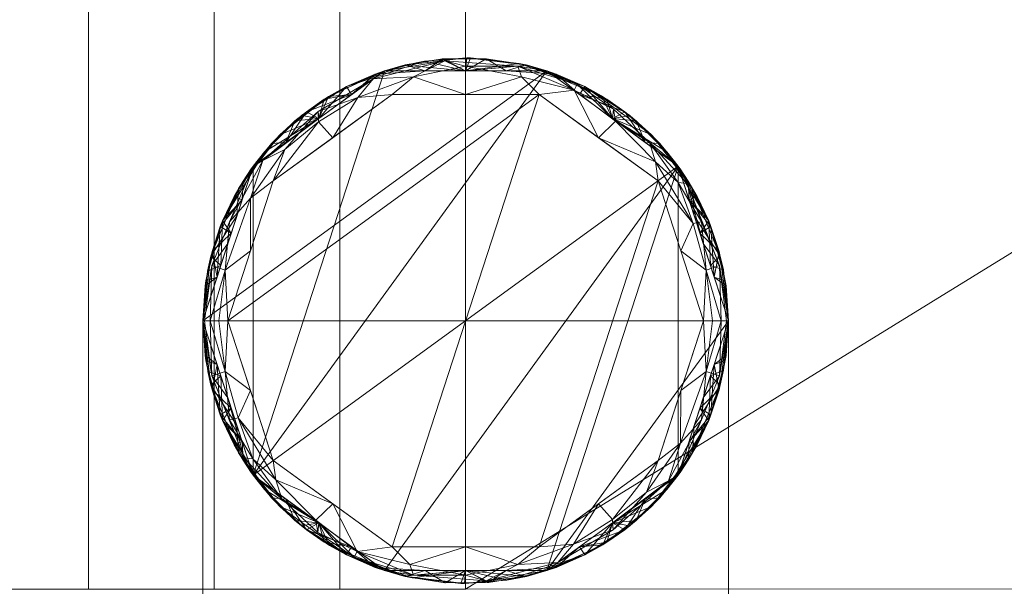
# Model space of a CAD drawing. Header units: millimetres. Extents: x -250 to 250, y 0 to 460.
# Tile 17 of 32: x -54 to 65, y 188 to 256. Entities that reach past the tile are written whole.
import ezdxf

# ---------------------------------------------------------------- set-up
doc = ezdxf.new("R2010")
doc.units = ezdxf.units.MM
doc.layers.add('A-GENM', color=13, linetype='Continuous')

# ---------------------------------------------------------------- blocks, each defined once
blk = doc.blocks.new('MODEL_CL0519I-6DAAULS - MODEL_CL0519I-6DAAULS-438018-Preview')
at = {"layer": 'A-GENM', "lineweight": 9}
mesh = blk.add_polyface(dxfattribs=at)
corners = [(250, -10), (249.75, -7.77), (249, -5.66), (247.81, -3.76), (246.22, -2.18), (244.31, -0.99), (242.2, -0.25), (239.97, 0), (-239.97, 0), (-242.19, -0.25), (-244.31, -0.99), (-246.21, -2.18), (-247.8, -3.76), (-249, -5.65), (-249.75, -7.77), (-250, -10), (-250, -210), (-250, -330.71), (-250, -391.06), (-249.98, -421.24), (-246.71, -435.88), (-238.28, -448.28), (-225.88, -456.71), (-211.24, -459.98), (-181.06, -460), (-120.71, -460), (0, -460), (120.71, -460), (181.06, -460), (211.24, -459.98), (225.88, -456.71), (238.28, -448.28), (246.71, -435.88), (249.98, -421.24), (250, -391.06), (250, -330.71), (250, -210), (0, -124.79), (190.89, -124.79), (202.77, -125.66), (214.03, -129.5), (223.89, -136.15), (231.66, -145.16), (236.8, -155.89), (238.95, -167.59), (239, -191.45), (239, -286.9), (239, -382.34), (238.95, -406.2), (236.8, -417.9), (231.66, -428.63), (223.89, -437.64), (214.03, -444.3), (202.77, -448.14), (190.9, -449), (0, -449), (-190.9, -449), (-202.77, -448.14), (-214.03, -444.3), (-223.89, -437.64), (-231.66, -428.64), (-236.8, -417.9), (-238.95, -406.21), (-239, -382.34), (-239, -286.9), (-239, -191.45), (-238.95, -167.59), (-236.8, -155.89), (-231.66, -145.16), (-223.89, -136.15), (-214.03, -129.5), (-202.77, -125.66), (-190.89, -124.79), (17.5, -65), (12.37, -77.37), (0, -82.5), (-12.37, -77.37), (-17.5, -65), (-12.37, -52.63), (0, -47.5), (12.37, -52.63)]
mesh.append_faces([[corners[k] for k in face] for face in [(68, 15, 67), (80, 7, 79), (63, 18, 62), (58, 23, 57), (45, 36, 44)]], dxfattribs={"vtx0": -1, "vtx1": -1})
mesh.append_faces([[corners[k] for k in face] for face in [(72, 8, 15, 71)]], dxfattribs={"vtx0": -1, "vtx1": -1, "vtx2": -1})
mesh.append_faces([[corners[k] for k in face] for face in [(0, 7, 38, 39)]], dxfattribs={"vtx0": -1, "vtx1": -1, "vtx3": -1})
mesh.append_faces([[corners[k] for k in face] for face in [(8, 78, 79), (38, 73, 74, 37), (0, 43, 44, 36), (64, 16, 17), (62, 18, 19, 61), (25, 55, 56, 24), (36, 45, 46, 35), (33, 49, 50, 32), (34, 47, 48, 33), (47, 34, 35, 46), (29, 53, 54, 28)]], dxfattribs={"vtx0": -1, "vtx2": -1})
mesh.append_faces([[corners[k] for k in face] for face in [(7, 80, 73, 38)]], dxfattribs={"vtx0": -1, "vtx2": -1, "vtx3": -1})
mesh.append_faces([[corners[k] for k in face] for face in [(0, 5, 6, 7), (0, 3, 4, 5), (55, 25, 26, 27)]], dxfattribs={"vtx0": -1, "vtx3": -1})
mesh.append_faces([[corners[k] for k in face] for face in [(11, 12, 15, 10), (9, 10, 15, 8), (68, 69, 15), (65, 66, 16, 64), (70, 71, 15), (69, 70, 15), (75, 76, 37), (7, 8, 79), (74, 75, 37), (40, 41, 0), (42, 43, 0), (41, 42, 0), (39, 40, 0), (20, 21, 60), (48, 49, 33)]], dxfattribs={"vtx1": -1, "vtx2": -1})
mesh.append_faces([[corners[k] for k in face] for face in [(77, 78, 8, 72)]], dxfattribs={"vtx1": -1, "vtx2": -1, "vtx3": -1})
mesh.append_faces([[corners[k] for k in face] for face in [(66, 67, 15, 16), (72, 37, 76, 77), (17, 18, 63, 64), (19, 20, 60, 61), (58, 59, 22, 23), (21, 22, 59, 60), (56, 57, 23, 24), (27, 28, 54, 55), (31, 32, 50, 51), (51, 52, 30, 31), (29, 30, 52, 53)]], dxfattribs={"vtx1": -1, "vtx3": -1})
mesh.append_faces([[corners[k] for k in face] for face in [(13, 14, 15, 12)]], dxfattribs={"vtx2": -1})
mesh.append_faces([[corners[k] for k in face] for face in [(0, 1, 2, 3)]], dxfattribs={"vtx3": -1})
mesh = blk.add_polyface(dxfattribs=at)
corners = [(-172.36, -356, -150), (-172.36, -185.74, -150), (-172.36, -15.47, -150), (172.36, -15.47, -150), (172.36, -185.74, -150), (172.36, -356, -150)]
mesh.append_faces([[corners[k] for k in face] for face in [(1, 4, 5, 0)]], dxfattribs={"vtx0": -1})
mesh.append_faces([[corners[k] for k in face] for face in [(2, 3, 4, 1)]], dxfattribs={"vtx2": -1})
mesh = blk.add_polyface(dxfattribs=at)
corners = [(-31.64, -220, -150), (31.64, -220, -150), (31.64, -131.26, -150), (-31.64, -131.26, -150)]
mesh.append_faces([[corners[k] for k in face] for face in [(0, 1, 2, 3)]])
mesh = blk.add_polyface(dxfattribs=at)
corners = [(-31.64, -146.68, -162), (-31.64, -183.2, -167.5), (-31.64, -220, -167.5), (-31.64, -220, -150), (-31.64, -131.26, -150), (-31.64, -132.05, -154.19), (-31.64, -134.6, -157.61), (-31.64, -138.09, -159.74), (-31.64, -142.22, -161.12)]
mesh.append_faces([[corners[k] for k in face] for face in [(8, 4, 7)]], dxfattribs={"vtx0": -1, "vtx1": -1})
mesh.append_faces([[corners[k] for k in face] for face in [(0, 1, 4, 8)]], dxfattribs={"vtx1": -1, "vtx2": -1})
mesh.append_faces([[corners[k] for k in face] for face in [(1, 2, 3, 4), (4, 5, 6, 7)]], dxfattribs={"vtx3": -1})
mesh = blk.add_polyface(dxfattribs=at)
corners = [(31.64, -146.68, -162), (31.64, -142.22, -161.12), (31.64, -138.09, -159.74), (31.64, -134.6, -157.61), (31.64, -132.05, -154.19), (31.64, -131.26, -150), (31.64, -220, -150), (31.64, -220, -167.5), (31.64, -183.2, -167.5)]
mesh.append_faces([[corners[k] for k in face] for face in [(7, 8, 6)]], dxfattribs={"vtx1": -1})
mesh.append_faces([[corners[k] for k in face] for face in [(1, 2, 5, 0)]], dxfattribs={"vtx1": -1, "vtx2": -1})
mesh.append_faces([[corners[k] for k in face] for face in [(8, 0, 5, 6)]], dxfattribs={"vtx1": -1, "vtx3": -1})
mesh.append_faces([[corners[k] for k in face] for face in [(3, 4, 5, 2)]], dxfattribs={"vtx2": -1})
mesh = blk.add_polyface(dxfattribs=at)
corners = [(-31.64, -183.2, -167.5), (31.64, -183.2, -167.5), (31.64, -220, -167.5), (-31.64, -220, -167.5)]
mesh.append_faces([[corners[k] for k in face] for face in [(0, 1, 2, 3)]])
mesh = blk.add_polyface(dxfattribs=at)
corners = [(0, -359.68, -120), (15.13, -359.68, -120), (30.27, -359.68, -120), (45.4, -359.68, -120), (60.54, -359.68, -120), (75.67, -359.69, -120), (90.81, -359.69, -120), (105.94, -359.69, -120), (121.01, -359.28, -120), (134.9, -354.03, -120), (143.18, -341.74, -120), (144.42, -326.67, -120), (144.46, -311.53, -120), (144.48, -296.4, -120), (144.49, -281.26, -120), (144.49, -266.13, -120), (144.48, -250.99, -120), (144.45, -235.86, -120), (144.38, -220.73, -120), (143.01, -205.88, -120), (134.92, -193.57, -120), (121.07, -187.95, -120), (105.94, -187.7, -120), (90.81, -187.69, -120), (75.67, -187.68, -120), (60.54, -187.67, -120), (45.4, -187.67, -120), (30.27, -187.66, -120), (15.13, -187.66, -120), (0, -187.66, -120), (-112.21, -187.7, -120), (-126.17, -188.35, -120), (-138.3, -195.02, -120), (-142.45, -200.63, -120), (-144.75, -207.23, -120), (-145.11, -221.23, -120), (-145.09, -277.1, -120), (-145.11, -331.44, -120), (-143.39, -344.79, -120), (-134.95, -355.19, -120), (-122.28, -359.62, -120), (-108.72, -359.69, -120)]
mesh.append_faces([[corners[k] for k in face] for face in [(21, 19, 20)]], dxfattribs={"vtx0": -1})
mesh.append_faces([[corners[k] for k in face] for face in [(5, 14, 4)]], dxfattribs={"vtx0": -1, "vtx1": -1})
mesh.append_faces([[corners[k] for k in face] for face in [(15, 25, 4, 14)]], dxfattribs={"vtx0": -1, "vtx1": -1, "vtx2": -1})
mesh.append_faces([[corners[k] for k in face] for face in [(36, 29, 30, 35), (31, 34, 35, 30), (41, 36, 37, 40)]], dxfattribs={"vtx0": -1, "vtx2": -1})
mesh.append_faces([[corners[k] for k in face] for face in [(36, 41, 0, 29)]], dxfattribs={"vtx0": -1, "vtx2": -1, "vtx3": -1})
mesh.append_faces([[corners[k] for k in face] for face in [(39, 40, 37, 38), (10, 11, 8, 9)]], dxfattribs={"vtx1": -1})
mesh.append_faces([[corners[k] for k in face] for face in [(27, 28, 1, 2), (26, 27, 2, 3), (25, 26, 3, 4), (28, 29, 0, 1), (23, 24, 16, 17), (21, 22, 18, 19), (22, 23, 17, 18), (24, 25, 15, 16), (12, 13, 6, 7), (11, 12, 7, 8), (13, 14, 5, 6)]], dxfattribs={"vtx1": -1, "vtx3": -1})
mesh.append_faces([[corners[k] for k in face] for face in [(32, 33, 34, 31)]], dxfattribs={"vtx2": -1})
mesh = blk.add_polyface(dxfattribs=at)
corners = [(-31.64, -220, -185), (-31.64, -220, -176.25), (-31.64, -220, -167.5), (-31.64, -220, -158.75), (-31.64, -220, -150), (-25.6, -201.4, -150), (-9.78, -189.91, -150), (9.78, -189.91, -150), (25.6, -201.4, -150), (31.64, -220, -150), (31.64, -220, -158.75), (31.64, -220, -167.5), (31.64, -220, -176.25), (31.64, -220, -185), (25.6, -201.4, -185), (9.78, -189.91, -185), (-9.78, -189.91, -185), (-25.6, -201.4, -185), (29.48, -213.36, -185), (-29.48, -213.36, -185), (29.48, -213.36, -150), (-29.48, -213.36, -150), (30.67, -212.24, -171.87), (-30.67, -212.24, -171.87), (27.54, -207.38, -185), (27.34, -204.08, -171.94), (17.69, -195.66, -185), (14.36, -191.81, -167.5), (0.15, -188.36, -167.5), (29.28, -208.01, -160.52), (22.37, -197.63, -174.44), (24.24, -199.67, -162.36), (17.69, -195.66, -150), (-27.54, -207.38, -185), (-27.34, -204.08, -171.94), (-17.69, -195.66, -185), (-14.36, -191.81, -167.5), (-29.28, -208.01, -160.52), (-22.37, -197.63, -174.44), (-24.24, -199.67, -162.36), (-17.69, -195.66, -150), (19.78, -195.31, -165.6), (16.38, -192.93, -158.62), (-19.78, -195.31, -165.6), (7.46, -189.25, -162.24), (0, -189.91, -185), (-4.95, -188.75, -176.14), (-7.31, -189.22, -164.42), (6.45, -189.03, -174.21), (0, -189.91, -150), (31.04, -213.89, -159.67), (27.54, -207.38, -150), (-13.73, -192.78, -185), (-16.53, -193.02, -176.25), (-31.07, -214.03, -162.19), (-27.54, -207.38, -150), (0.57, -188.37, -176.26)]
mesh.append_faces([[corners[k] for k in face] for face in [(9, 50, 20), (3, 54, 2), (33, 34, 17), (6, 36, 40), (45, 48, 15), (49, 47, 6), (7, 44, 49)]], dxfattribs={"vtx0": -1, "vtx1": -1})
mesh.append_faces([[corners[k] for k in face] for face in [(25, 22, 24), (19, 1, 23), (48, 28, 44), (50, 29, 20), (50, 11, 22), (34, 33, 23), (30, 25, 14), (32, 31, 41), (7, 42, 44), (23, 37, 34), (37, 54, 21), (25, 30, 31), (38, 17, 34), (22, 12, 18), (22, 25, 29), (23, 54, 37), (31, 29, 25), (28, 56, 46), (28, 49, 44), (26, 27, 30), (41, 31, 30), (29, 31, 8), (41, 42, 32), (43, 38, 39), (28, 46, 47), (40, 36, 43), (39, 37, 5), (39, 38, 34), (36, 53, 43), (37, 39, 34), (30, 27, 41), (41, 27, 42), (44, 42, 27), (40, 43, 39), (45, 46, 56), (47, 49, 28), (48, 27, 15), (36, 46, 16), (47, 46, 36), (36, 6, 47), (27, 48, 44), (22, 29, 50), (53, 36, 16), (35, 38, 53), (43, 53, 38), (2, 54, 23), (21, 54, 3), (28, 48, 56), (48, 45, 56)]], dxfattribs={"vtx0": -1, "vtx1": -1, "vtx2": -1})
mesh.append_faces([[corners[k] for k in face] for face in [(27, 26, 15), (22, 18, 24), (38, 35, 17), (39, 5, 40)]], dxfattribs={"vtx0": -1, "vtx2": -1})
mesh.append_faces([[corners[k] for k in face] for face in [(50, 9, 10, 11), (29, 8, 51, 20), (37, 21, 55, 5)]], dxfattribs={"vtx0": -1, "vtx3": -1})
mesh.append_faces([[corners[k] for k in face] for face in [(11, 12, 22), (45, 16, 46), (14, 26, 30), (52, 35, 53), (1, 2, 23), (24, 14, 25), (32, 8, 31), (33, 19, 23), (7, 32, 42), (16, 52, 53)]], dxfattribs={"vtx1": -1, "vtx2": -1})
mesh.append_faces([[corners[k] for k in face] for face in [(12, 13, 18), (3, 4, 21), (19, 0, 1)]], dxfattribs={"vtx2": -1})
mesh = blk.add_polyface(dxfattribs=at)
corners = [(-31.64, -220, -120), (-31.64, -220, -119.5), (-31.64, -220, -119), (-31.64, -220, -118.5), (-31.64, -220, -118), (-25.6, -201.4, -118), (-9.78, -189.91, -118), (9.78, -189.91, -118), (25.6, -201.4, -118), (31.64, -220, -118), (31.64, -220, -118.5), (31.64, -220, -119), (31.64, -220, -119.5), (31.64, -220, -120), (25.6, -201.4, -120), (9.78, -189.91, -120), (-9.78, -189.91, -120), (-25.6, -201.4, -120), (28.22, -209.48, -120), (28.22, -209.48, -118), (-28.22, -209.48, -120), (-28.22, -209.48, -118), (29.93, -214.74, -120), (-29.93, -214.74, -120), (29.93, -214.74, -118), (-29.93, -214.74, -118), (30.52, -211.66, -119), (-30.52, -211.66, -119), (31.36, -215.79, -118.75), (-31.36, -215.79, -119.25), (31.27, -215.2, -119.38), (-31.27, -215.2, -118.62), (27.89, -205.06, -119.18), (17.69, -195.66, -120), (17.69, -195.66, -118), (23.38, -198.68, -119), (-27.89, -205.06, -118.82), (-17.69, -195.66, -120), (-17.69, -195.66, -118), (-23.38, -198.68, -119), (14.36, -191.81, -119), (-14.36, -191.81, -119), (7.27, -189.21, -119), (0, -189.91, -120), (0, -189.91, -118), (-7.27, -189.21, -119), (29.54, -208.66, -119.4), (29.27, -207.99, -118.84), (26.91, -205.44, -118), (26.8, -203.19, -118.59), (25.83, -201.73, -119.09), (26.91, -205.44, -120), (21.64, -198.53, -120), (21.64, -198.53, -118), (-29.54, -208.66, -118.6), (-29.27, -207.99, -119.16), (-26.91, -205.44, -120), (-26.8, -203.19, -119.41), (-25.83, -201.73, -118.91), (-26.91, -205.44, -118), (-21.64, -198.53, -118), (-21.64, -198.53, -120), (13.73, -192.78, -120), (13.73, -192.78, -118), (-13.73, -192.78, -120), (-13.73, -192.78, -118), (10.89, -190.3, -118.63), (10.89, -190.3, -119.2), (4.89, -189.91, -120), (2.48, -188.46, -119.33), (-2.77, -188.48, -119.37), (-2.76, -188.48, -118.63), (4.89, -189.91, -118), (2.48, -188.46, -118.62), (-4.89, -189.91, -120), (-4.89, -189.91, -118), (19.18, -194.84, -119.18), (20.55, -195.94, -118.57), (17.02, -193.33, -118.56), (-19.18, -194.84, -118.82), (-20.55, -195.94, -119.43), (-17.02, -193.33, -119.44), (-10.89, -190.3, -119.37), (-10.89, -190.3, -118.8)]
mesh.append_faces([[corners[k] for k in face] for face in [(10, 24, 9), (1, 23, 0)]], dxfattribs={"vtx0": -1})
mesh.append_faces([[corners[k] for k in face] for face in [(18, 46, 22), (24, 26, 19), (62, 76, 33), (65, 79, 38), (63, 66, 7), (56, 57, 17), (38, 79, 60), (59, 54, 21), (34, 78, 63), (37, 81, 64), (6, 83, 65), (43, 69, 68), (16, 82, 74), (75, 45, 6), (64, 82, 16)]], dxfattribs={"vtx0": -1, "vtx1": -1})
mesh.append_faces([[corners[k] for k in face] for face in [(31, 27, 29), (30, 26, 28), (22, 46, 30), (11, 30, 28), (46, 47, 26), (35, 8, 49), (27, 54, 55), (32, 47, 46), (72, 66, 42), (57, 55, 36), (24, 10, 28), (23, 1, 29), (39, 57, 58), (36, 5, 58), (36, 55, 54), (31, 25, 54), (26, 24, 28), (42, 68, 69), (23, 29, 27), (2, 31, 29), (31, 54, 27), (49, 47, 32), (76, 62, 40), (35, 50, 14), (79, 65, 41), (64, 81, 82), (17, 57, 39), (39, 58, 5), (66, 67, 42), (63, 78, 66), (82, 45, 74), (82, 83, 45), (45, 75, 71), (15, 42, 67), (74, 45, 70), (69, 70, 71), (30, 46, 26), (19, 26, 47), (77, 35, 76), (47, 49, 48), (50, 49, 32), (50, 32, 14), (35, 49, 50), (46, 51, 32), (56, 55, 57), (20, 27, 55), (58, 57, 36), (80, 39, 79), (54, 59, 36), (67, 66, 40), (62, 67, 40), (70, 69, 43), (71, 70, 45), (77, 78, 34), (73, 42, 69), (73, 71, 44), (42, 73, 72), (71, 73, 69), (52, 76, 35), (35, 77, 53), (78, 76, 40), (76, 78, 77), (78, 40, 66), (80, 81, 37), (60, 79, 39), (39, 80, 61), (81, 79, 41), (79, 81, 80), (81, 41, 82), (83, 82, 41), (65, 83, 41), (6, 45, 83)]], dxfattribs={"vtx0": -1, "vtx1": -1, "vtx2": -1})
mesh.append_faces([[corners[k] for k in face] for face in [(27, 20, 23), (46, 18, 51), (66, 72, 7), (49, 8, 48), (35, 14, 52), (77, 34, 53), (39, 5, 60), (80, 37, 61), (67, 62, 15), (42, 15, 68), (73, 44, 72), (70, 43, 74)]], dxfattribs={"vtx0": -1, "vtx2": -1})
mesh.append_faces([[corners[k] for k in face] for face in [(30, 11, 12, 13), (31, 2, 3, 4)]], dxfattribs={"vtx0": -1, "vtx3": -1})
mesh.append_faces([[corners[k] for k in face] for face in [(4, 25, 31), (52, 33, 76), (10, 11, 28), (1, 2, 29), (13, 22, 30), (25, 21, 54), (48, 19, 47), (56, 20, 55), (51, 14, 32), (53, 8, 35), (59, 5, 36), (61, 17, 39), (75, 44, 71)]], dxfattribs={"vtx1": -1, "vtx2": -1})
mesh = blk.add_polyface(dxfattribs=at)
corners = [(-31.64, -220, -118), (-31.43, -220, -116.9), (-30.76, -220, -115.88), (-29.74, -220, -115.21), (-28.64, -220, -115), (-23.17, -203.17, -115), (-8.85, -192.76, -115), (8.85, -192.76, -115), (23.17, -203.17, -115), (28.64, -220, -115), (29.74, -220, -115.21), (30.76, -220, -115.88), (31.43, -220, -116.9), (31.64, -220, -118), (25.6, -201.4, -118), (9.78, -189.91, -118), (-9.78, -189.91, -118), (-25.6, -201.4, -118), (28.42, -208.08, -115.94), (-28.42, -208.08, -115.94), (28.62, -210.7, -118), (-28.62, -210.7, -118), (30.56, -213.35, -116.58), (-30.56, -213.35, -116.58), (25.9, -211.58, -115), (-25.9, -211.58, -115), (28.95, -213.9, -115.15), (-28.95, -213.9, -115.15), (-25.89, -205.26, -115.23), (-17.75, -194.81, -115.94), (-24.43, -200.71, -116.33), (-21.78, -199.37, -115.33), (-16.01, -197.97, -115), (-17.69, -195.66, -118), (22.15, -198.54, -115.96), (27.39, -208.31, -115.23), (25.61, -203.35, -115.68), (26.68, -203.47, -116.78), (22.85, -200.86, -115.24), (16.01, -197.97, -115), (13.06, -192.23, -115.81), (0, -189.35, -115.77), (18.05, -195.97, -115.36), (17.69, -195.66, -118), (17.8, -194.52, -116.26), (13.42, -191.54, -116.99), (0, -189.91, -118), (6.28, -189.35, -116.59), (6.72, -190.63, -115.4), (-13, -193.11, -115.26), (-11.12, -190.88, -116.4), (-6.28, -190.65, -115.33), (0, -192.76, -115), (-4.89, -189.91, -118), (-2.49, -188.7, -116.83), (-17.7, -196.05, -115.23)]
mesh.append_faces([[corners[k] for k in face] for face in [(12, 22, 11), (4, 27, 3), (1, 23, 0), (10, 26, 9), (0, 23, 21), (9, 26, 24), (2, 23, 1), (13, 22, 12), (6, 49, 32), (17, 30, 33), (46, 47, 15)]], dxfattribs={"vtx0": -1, "vtx1": -1})
mesh.append_faces([[corners[k] for k in face] for face in [(19, 21, 23), (35, 24, 26), (19, 27, 28), (37, 22, 20), (35, 36, 38), (18, 26, 22), (11, 22, 26), (42, 38, 34), (54, 51, 41), (19, 30, 17), (31, 28, 5), (37, 34, 36), (29, 31, 55), (2, 27, 23), (28, 27, 25), (35, 26, 18), (23, 27, 19), (40, 47, 48), (19, 28, 30), (29, 55, 49), (33, 30, 29), (31, 30, 28), (50, 33, 29), (30, 31, 29), (34, 43, 44), (36, 35, 18), (37, 36, 18), (38, 36, 34), (37, 18, 22), (34, 37, 14), (35, 38, 8), (42, 34, 44), (54, 47, 46), (45, 47, 40), (50, 29, 49), (40, 39, 42), (39, 38, 42), (44, 45, 40), (42, 44, 40), (43, 45, 44), (45, 15, 47), (47, 41, 48), (41, 51, 52), (7, 40, 48), (6, 51, 49), (51, 50, 49), (54, 16, 50), (50, 51, 54), (52, 48, 41), (47, 54, 41), (5, 55, 31), (32, 49, 55)]], dxfattribs={"vtx0": -1, "vtx1": -1, "vtx2": -1})
mesh.append_faces([[corners[k] for k in face] for face in [(26, 10, 11), (22, 13, 20), (27, 2, 3), (37, 20, 14), (19, 17, 21), (27, 4, 25), (28, 25, 5), (34, 14, 43), (45, 43, 15), (50, 16, 33), (51, 6, 52)]], dxfattribs={"vtx0": -1, "vtx2": -1})
mesh.append_faces([[corners[k] for k in face] for face in [(54, 46, 53, 16)]], dxfattribs={"vtx0": -1, "vtx3": -1})
mesh.append_faces([[corners[k] for k in face] for face in [(5, 32, 55), (39, 8, 38), (8, 24, 35), (7, 39, 40), (52, 7, 48)]], dxfattribs={"vtx1": -1, "vtx2": -1})
mesh = blk.add_polyface(dxfattribs=at)
corners = [(31.64, -220, -185), (25.6, -238.6, -185), (9.78, -250.09, -185), (-9.78, -250.09, -185), (-25.6, -238.6, -185), (-31.64, -220, -185), (-25.6, -201.4, -185), (-9.78, -189.91, -185), (9.78, -189.91, -185), (25.6, -201.4, -185)]
mesh.append_faces([[corners[k] for k in face] for face in [(4, 7, 8, 9)]], dxfattribs={"vtx0": -1, "vtx3": -1})
mesh.append_faces([[corners[k] for k in face] for face in [(1, 2, 9, 0)]], dxfattribs={"vtx1": -1})
mesh.append_faces([[corners[k] for k in face] for face in [(3, 4, 9, 2)]], dxfattribs={"vtx1": -1, "vtx2": -1})
mesh.append_faces([[corners[k] for k in face] for face in [(4, 5, 6, 7)]], dxfattribs={"vtx3": -1})
mesh = blk.add_polyface(dxfattribs=at)
corners = [(31.64, -220, -150), (25.6, -201.4, -150), (9.78, -189.91, -150), (-9.78, -189.91, -150), (-25.6, -201.4, -150), (-31.64, -220, -150), (-25.6, -238.6, -150), (-9.78, -250.09, -150), (9.78, -250.09, -150), (25.6, -238.6, -150)]
mesh.append_faces([[corners[k] for k in face] for face in [(5, 3, 4)]], dxfattribs={"vtx0": -1})
mesh.append_faces([[corners[k] for k in face] for face in [(1, 2, 6)]], dxfattribs={"vtx1": -1, "vtx2": -1})
mesh.append_faces([[corners[k] for k in face] for face in [(5, 6, 2, 3), (6, 7, 0, 1)]], dxfattribs={"vtx1": -1, "vtx3": -1})
mesh.append_faces([[corners[k] for k in face] for face in [(8, 9, 0, 7)]], dxfattribs={"vtx2": -1})
mesh = blk.add_polyface(dxfattribs=at)
corners = [(31.64, -220, -120), (25.6, -238.6, -120), (9.78, -250.09, -120), (-9.78, -250.09, -120), (-25.6, -238.6, -120), (-31.64, -220, -120), (-25.6, -201.4, -120), (-9.78, -189.91, -120), (9.78, -189.91, -120), (25.6, -201.4, -120)]
mesh.append_faces([[corners[k] for k in face] for face in [(1, 9, 0), (6, 4, 5)]], dxfattribs={"vtx0": -1})
mesh.append_faces([[corners[k] for k in face] for face in [(9, 3, 4, 8)]], dxfattribs={"vtx0": -1, "vtx2": -1})
mesh.append_faces([[corners[k] for k in face] for face in [(4, 6, 7, 8)]], dxfattribs={"vtx0": -1, "vtx3": -1})
mesh.append_faces([[corners[k] for k in face] for face in [(2, 3, 9, 1)]], dxfattribs={"vtx1": -1, "vtx2": -1})
mesh = blk.add_polyface(dxfattribs=at)
corners = [(28.64, -220, -115), (23.17, -203.17, -115), (8.85, -192.76, -115), (-8.85, -192.76, -115), (-23.17, -203.17, -115), (-28.64, -220, -115), (-23.17, -236.83, -115), (-8.85, -247.24, -115), (8.85, -247.24, -115), (23.17, -236.83, -115)]
mesh.append_faces([[corners[k] for k in face] for face in [(1, 2, 7, 0)]], dxfattribs={"vtx1": -1, "vtx2": -1})
mesh.append_faces([[corners[k] for k in face] for face in [(2, 3, 6, 7)]], dxfattribs={"vtx1": -1, "vtx3": -1})
mesh.append_faces([[corners[k] for k in face] for face in [(8, 9, 0, 7)]], dxfattribs={"vtx2": -1})
mesh.append_faces([[corners[k] for k in face] for face in [(3, 4, 5, 6)]], dxfattribs={"vtx3": -1})
mesh = blk.add_polyface(dxfattribs=at)
corners = [(-237.5, -397, -150), (-226.57, -435.48, -150), (-186.5, -448, -150), (-145, -448, -150), (-103.73, -448, -150), (-62.46, -448, -150), (-21.19, -448, -150), (20.09, -448, -150), (61.36, -448, -150), (102.63, -448, -150), (143.9, -448, -150), (185.17, -448, -150), (224.06, -437.91, -150), (237.5, -397, -150), (241.25, -397, -105), (245, -397, -60), (245, -334.67, -60), (245, -272.33, -60), (245, -210, -60), (247.5, -210, -30), (250, -210), (250, -330.71), (250, -391.06), (249.98, -421.24), (246.71, -435.88), (238.28, -448.28), (225.88, -456.71), (211.24, -459.98), (181.06, -460), (120.71, -460), (0, -460), (-120.71, -460), (-181.06, -460), (-211.24, -459.98), (-225.88, -456.71), (-238.28, -448.28), (-246.71, -435.88), (-249.98, -421.24), (-250, -391.06), (-250, -330.71), (-250, -210), (-247.5, -210, -30), (-245, -210, -60), (-245, -272.33, -60), (-245, -334.67, -60), (-245, -397, -60), (-241.25, -397, -105), (-206.53, -441.74, -150), (245, -365.83, -60), (245, -303.5, -60), (250, -270.35), (250, -360.89), (249.99, -406.15), (150.88, -460), (60.35, -460), (-60.35, -460), (-150.89, -460), (-249.99, -406.15), (-250, -360.88), (-250, -270.35), (-245, -303.5, -60), (-245, -365.83, -60), (250, -300.53), (250, -375.97), (250, -315.62), (245, -381.42, -60), (245, -319.08, -60), (250, -252.3), (250, -345.8), (-90.53, -460), (30.18, -460), (90.53, -460), (-30.18, -460), (-245, -381.42, -60), (-250, -252.3), (-250, -345.8), (-250, -300.53), (-245, -319.08, -60), (-245, -350.25, -60), (250, -285.44), (250, -231.15), (-250, -231.15), (-250, -285.44), (-250, -315.62), (250, -220.57), (-250, -220.57), (250, -215.29), (-250, -215.29), (-245, -241.17, -60), (245, -350.25, -60), (-245, -287.92, -60), (-250, -375.97), (-245, -256.75, -60), (-245, -225.58, -60), (245, -287.92, -60), (245, -241.17, -60), (245, -225.58, -60), (245, -256.75, -60), (250, -241.72), (-250, -241.72), (230.78, -417.45, -150), (-232.03, -416.24, -150), (-243.77, -412.04, -74.74), (243.77, -412.04, -74.74), (234.14, -407.23, -150), (241.68, -425.13, -79.6), (236.85, -435.38, -80.25), (-250, -261.32), (-165.75, -448, -150), (250, -261.32), (-234.77, -406.62, -150), (-242.04, -423.91, -79.39), (-237.36, -434.4, -81.04), (227.42, -427.68, -150), (229.65, -443.25, -83.13), (204.62, -442.95, -150), (219.17, -450.85, -75.47), (164.54, -448, -150), (165.97, -460), (-216.55, -438.61, -150), (-223.61, -448.15, -79.46), (-213.58, -451.95, -83.04), (-196.15, -459.99), (-201.52, -453.77, -77.81), (-189.83, -454.39, -70.15), (-176.13, -448, -150), (-165.97, -460), (-170.93, -453.97, -75.39), (-158.01, -453.88, -76.55), (-41.82, -448, -150), (-45.27, -460), (-52.14, -448, -150), (-57.3, -453.77, -77.9), (-75.44, -460), (-83.09, -448, -150), (-69.74, -453.72, -78.44), (-81.09, -454.37, -70.32), (-93.41, -448, -150), (-105.62, -460), (-98.57, -454.31, -71.12), (-124.37, -448, -150), (-110.78, -453.69, -78.88), (-232.08, -452.5), (40.72, -448, -150), (174.86, -448, -150), (169.69, -453.83, -77.15), (157.09, -453.77, -77.86), (-196.52, -444.87, -150), (135.8, -460), (123.27, -448, -150), (145.87, -454.29, -71.43), (133.58, -448, -150), (128.42, -454.37, -70.33), (116.49, -453.62, -79.7), (105.62, -460), (-229.3, -425.86, -150), (-231.14, -441.14, -87.46), (112.95, -448, -150), (81.99, -448, -150), (75.44, -460), (-147, -454.15, -73.13), (-135.8, -460), (-134.68, -448, -150), (-129.52, -454.17, -72.85), (-114.05, -448, -150), (67.9, -454.19, -72.63), (56.44, -453.88, -76.48), (45.27, -460), (51.04, -448, -150), (78.97, -454.04, -74.45), (92.31, -448, -150), (97.47, -454.29, -71.4), (-180.47, -452.93, -88.42), (-72.78, -448, -150), (214.34, -440.43, -150), (154.22, -448, -150), (71.68, -448, -150), (-37.72, -454.54, -68.27), (-26.28, -453.86, -76.79), (-15.09, -460), (-0.55, -448, -150), (-14.74, -453.44, -81.94), (-31.5, -448, -150), (-10.87, -448, -150), (-47.37, -453, -87.5), (208.66, -453.67, -75.22), (196.15, -459.99), (194.9, -445.48, -150), (190.34, -454.09, -73.82), (180.05, -453.15, -85.59), (-155.38, -448, -150), (37.72, -454.64, -66.96), (26.07, -453.75, -78.16), (15.09, -460), (14.84, -453.63, -79.6), (9.77, -448, -150), (30.4, -448, -150), (46.92, -452.96, -88.02), (-89.84, -455.01, -62.34), (137.16, -455.06, -61.8), (-138.25, -452.74, -90.73), (-120.09, -454.64, -66.99), (88.27, -452.89, -88.85), (107.05, -454.61, -67.33), (-3.68, -454.05, -74.37), (5.7, -455.52, -55.95), (199.52, -455.06, -61.78)]
mesh.append_faces([[corners[k] for k in face] for face in [(41, 85, 87, 40)]], dxfattribs={"vtx0": -1})
mesh.append_faces([[corners[k] for k in face] for face in [(57, 45, 37), (48, 63, 65), (93, 81, 42), (22, 65, 63), (42, 85, 41), (88, 99, 93), (92, 107, 88), (16, 68, 89), (49, 64, 66), (33, 123, 122), (89, 51, 48), (38, 73, 57), (45, 57, 73), (151, 152, 149), (21, 66, 64), (65, 52, 15), (66, 21, 16), (19, 84, 18), (15, 23, 14), (17, 79, 94), (51, 89, 68), (62, 94, 79), (96, 98, 95), (108, 127, 125), (101, 111, 110), (142, 156, 34), (26, 114, 25), (53, 146, 118), (119, 120, 1), (133, 135, 55), (131, 132, 5), (55, 132, 130), (35, 156, 142), (144, 145, 117), (118, 145, 28), (2, 124, 147), (1, 156, 155), (70, 191, 167), (9, 171, 170), (125, 172, 2), (158, 169, 176), (11, 189, 144), (3, 160, 190), (168, 197, 143), (143, 191, 196), (162, 200, 3), (170, 202, 158), (30, 205, 193), (186, 206, 27)]], dxfattribs={"vtx0": -1, "vtx1": -1})
mesh.append_faces([[corners[k] for k in face] for face in [(111, 112, 36), (156, 120, 34), (121, 123, 33), (133, 136, 135), (166, 167, 197), (7, 192, 194), (46, 102, 37), (127, 108, 128), (172, 125, 127), (101, 112, 111), (119, 121, 120), (132, 135, 5), (177, 182, 178), (175, 146, 150), (114, 116, 12), (171, 9, 203), (189, 145, 144), (114, 106, 25), (14, 23, 103), (72, 177, 178), (166, 197, 168), (189, 188, 28), (146, 117, 145), (103, 105, 104), (178, 181, 179), (106, 105, 25), (36, 102, 111), (110, 111, 102), (106, 100, 105), (24, 105, 103), (114, 113, 106), (112, 155, 156), (27, 185, 116), (187, 206, 188), (116, 114, 26), (146, 145, 118), (166, 165, 54), (120, 121, 34), (47, 123, 121), (122, 123, 124), (123, 147, 124), (32, 172, 127), (2, 172, 124), (127, 128, 126), (56, 128, 160), (128, 190, 160), (177, 130, 184), (184, 132, 131), (141, 4, 139), (55, 135, 132), (135, 136, 173), (198, 139, 137), (140, 201, 163), (69, 139, 198), (162, 163, 200), (141, 139, 138), (1, 120, 156), (191, 70, 192), (149, 152, 153), (150, 146, 53), (153, 152, 29), (199, 148, 152), (151, 199, 152), (35, 112, 156), (71, 202, 171), (165, 176, 169), (3, 200, 160), (163, 161, 200), (31, 163, 201), (169, 159, 165), (8, 165, 166), (191, 143, 197), (171, 202, 170), (158, 202, 169), (154, 171, 203), (124, 172, 32), (6, 181, 178), (181, 183, 204), (132, 184, 130), (177, 184, 129), (116, 185, 174), (188, 206, 186), (206, 185, 27), (11, 188, 189), (145, 189, 28), (192, 196, 191), (193, 205, 194), (192, 193, 194), (204, 180, 205), (191, 197, 167), (198, 136, 69), (134, 136, 198), (199, 150, 148), (10, 150, 199), (160, 200, 161), (201, 141, 31), (164, 141, 201), (169, 202, 71), (203, 153, 154), (157, 153, 203), (181, 204, 179), (30, 204, 205), (194, 205, 195), (115, 185, 206)]], dxfattribs={"vtx0": -1, "vtx1": -1, "vtx2": -1})
mesh.append_faces([[corners[k] for k in face] for face in [(139, 69, 138), (83, 60, 77), (204, 183, 180), (42, 81, 85), (78, 58, 75), (109, 97, 95), (18, 84, 80), (103, 13, 14), (102, 36, 37), (105, 100, 104), (103, 23, 24), (92, 59, 107), (102, 0, 110), (116, 26, 27), (199, 151, 10), (124, 32, 122), (198, 137, 134), (136, 133, 69), (139, 4, 137), (141, 138, 31), (123, 47, 147), (150, 53, 148), (152, 148, 29), (171, 154, 71), (153, 29, 154), (112, 101, 155), (163, 31, 161), (166, 54, 167), (169, 71, 159), (165, 8, 176), (184, 131, 129), (177, 129, 182), (181, 6, 183), (206, 187, 115), (188, 186, 28), (128, 108, 190), (192, 70, 193), (192, 7, 196)]], dxfattribs={"vtx0": -1, "vtx2": -1})
mesh.append_faces([[corners[k] for k in face] for face in [(95, 98, 67, 109)]], dxfattribs={"vtx0": -1, "vtx3": -1})
mesh.append_faces([[corners[k] for k in face] for face in [(86, 84, 19, 20)]], dxfattribs={"vtx1": -1})
mesh.append_faces([[corners[k] for k in face] for face in [(109, 50, 97), (61, 73, 91), (39, 83, 77), (77, 44, 39), (51, 63, 48), (50, 79, 17), (119, 47, 121), (46, 0, 102), (76, 82, 90), (44, 78, 75), (78, 61, 58), (82, 59, 43), (45, 46, 37), (164, 4, 141), (75, 39, 44), (83, 76, 60), (11, 187, 188), (52, 23, 15), (21, 68, 16), (49, 94, 62), (38, 91, 73), (22, 52, 65), (24, 25, 105), (92, 43, 59), (17, 97, 50), (174, 12, 116), (159, 54, 165), (62, 64, 49), (72, 130, 177), (43, 90, 82), (90, 60, 76), (91, 58, 61), (74, 99, 88, 107), (80, 98, 96), (96, 18, 80), (99, 81, 93), (104, 13, 103), (113, 100, 106), (35, 36, 112), (12, 113, 114), (33, 34, 121), (126, 32, 127), (56, 126, 128), (134, 173, 136), (10, 175, 150), (157, 149, 153), (9, 157, 203), (162, 140, 163), (161, 56, 160), (140, 164, 201), (168, 8, 166), (173, 5, 135), (175, 117, 146), (115, 174, 185), (195, 7, 194), (179, 72, 178), (30, 179, 204), (182, 6, 178), (180, 195, 205)]], dxfattribs={"vtx1": -1, "vtx2": -1})
mesh = blk.add_polyface(dxfattribs=at)
corners = [(-31.64, -220, -167.5), (31.64, -220, -167.5), (31.64, -220, -150), (-31.64, -220, -150)]
mesh.append_faces([[corners[k] for k in face] for face in [(0, 1, 2, 3)]])
mesh = blk.add_polyface(dxfattribs=at)
corners = [(-31.64, -220, -185), (-25.6, -238.6, -185), (-9.78, -250.09, -185), (9.78, -250.09, -185), (25.6, -238.6, -185), (31.64, -220, -185), (31.64, -220, -176.25), (31.64, -220, -167.5), (31.64, -220, -158.75), (31.64, -220, -150), (25.6, -238.6, -150), (9.78, -250.09, -150), (-9.78, -250.09, -150), (-25.6, -238.6, -150), (-31.64, -220, -150), (-31.64, -220, -158.75), (-31.64, -220, -167.5), (-31.64, -220, -176.25), (-29.48, -226.64, -185), (29.48, -226.64, -185), (-29.48, -226.64, -150), (29.48, -226.64, -150), (-30.67, -227.76, -171.87), (30.67, -227.76, -171.87), (-27.54, -232.62, -185), (-27.34, -235.92, -171.94), (-17.69, -244.34, -185), (-14.36, -248.19, -167.5), (-0.15, -251.64, -167.5), (-29.28, -231.99, -160.52), (-22.37, -242.37, -174.44), (-24.24, -240.33, -162.36), (-17.69, -244.34, -150), (27.54, -232.62, -185), (27.34, -235.92, -171.94), (17.69, -244.34, -185), (14.36, -248.19, -167.5), (29.28, -231.99, -160.52), (22.37, -242.37, -174.44), (24.24, -240.33, -162.36), (17.69, -244.34, -150), (-19.78, -244.69, -165.6), (-16.38, -247.07, -158.62), (19.78, -244.69, -165.6), (-7.46, -250.75, -162.24), (0, -250.09, -185), (4.95, -251.25, -176.14), (7.31, -250.78, -164.42), (-6.45, -250.97, -174.21), (0, -250.09, -150), (-31.04, -226.11, -159.67), (-27.54, -232.62, -150), (13.73, -247.22, -185), (16.53, -246.98, -176.25), (31.07, -225.97, -162.19), (27.54, -232.62, -150), (-0.57, -251.63, -176.26)]
mesh.append_faces([[corners[k] for k in face] for face in [(14, 50, 20), (8, 54, 7), (33, 34, 4), (11, 36, 40), (45, 48, 2), (49, 47, 11), (12, 44, 49)]], dxfattribs={"vtx0": -1, "vtx1": -1})
mesh.append_faces([[corners[k] for k in face] for face in [(25, 22, 24), (19, 6, 23), (48, 28, 44), (50, 29, 20), (50, 16, 22), (34, 33, 23), (30, 25, 1), (32, 31, 41), (12, 42, 44), (23, 37, 34), (37, 54, 21), (25, 30, 31), (38, 4, 34), (22, 17, 18), (22, 25, 29), (23, 54, 37), (31, 29, 25), (28, 56, 46), (28, 49, 44), (26, 27, 30), (41, 31, 30), (29, 31, 13), (41, 42, 32), (43, 38, 39), (28, 46, 47), (40, 36, 43), (39, 37, 10), (39, 38, 34), (36, 53, 43), (37, 39, 34), (30, 27, 41), (41, 27, 42), (44, 42, 27), (40, 43, 39), (45, 46, 56), (47, 49, 28), (48, 27, 2), (36, 46, 3), (47, 46, 36), (36, 11, 47), (27, 48, 44), (22, 29, 50), (53, 36, 3), (35, 38, 53), (43, 53, 38), (7, 54, 23), (21, 54, 8), (28, 48, 56), (48, 45, 56)]], dxfattribs={"vtx0": -1, "vtx1": -1, "vtx2": -1})
mesh.append_faces([[corners[k] for k in face] for face in [(27, 26, 2), (22, 18, 24), (38, 35, 4), (39, 10, 40)]], dxfattribs={"vtx0": -1, "vtx2": -1})
mesh.append_faces([[corners[k] for k in face] for face in [(50, 14, 15, 16), (29, 13, 51, 20), (37, 21, 55, 10)]], dxfattribs={"vtx0": -1, "vtx3": -1})
mesh.append_faces([[corners[k] for k in face] for face in [(16, 17, 22), (45, 3, 46), (1, 26, 30), (52, 35, 53), (6, 7, 23), (24, 1, 25), (32, 13, 31), (33, 19, 23), (12, 32, 42), (3, 52, 53)]], dxfattribs={"vtx1": -1, "vtx2": -1})
mesh.append_faces([[corners[k] for k in face] for face in [(17, 0, 18), (8, 9, 21), (19, 5, 6)]], dxfattribs={"vtx2": -1})
mesh = blk.add_polyface(dxfattribs=at)
corners = [(-31.64, -220, -120), (-25.6, -238.6, -120), (-9.78, -250.09, -120), (9.78, -250.09, -120), (25.6, -238.6, -120), (31.64, -220, -120), (31.64, -220, -119.5), (31.64, -220, -119), (31.64, -220, -118.5), (31.64, -220, -118), (25.6, -238.6, -118), (9.78, -250.09, -118), (-9.78, -250.09, -118), (-25.6, -238.6, -118), (-31.64, -220, -118), (-31.64, -220, -118.5), (-31.64, -220, -119), (-31.64, -220, -119.5), (-28.22, -230.52, -120), (-28.22, -230.52, -118), (28.22, -230.52, -120), (28.22, -230.52, -118), (-29.93, -225.26, -120), (29.93, -225.26, -120), (-29.93, -225.26, -118), (29.93, -225.26, -118), (-30.52, -228.34, -119), (30.52, -228.34, -119), (-31.36, -224.21, -118.75), (31.36, -224.21, -119.25), (-31.27, -224.8, -119.38), (31.27, -224.8, -118.62), (-27.89, -234.94, -119.18), (-17.69, -244.34, -120), (-17.69, -244.34, -118), (-23.38, -241.32, -119), (27.89, -234.94, -118.82), (17.69, -244.34, -120), (17.69, -244.34, -118), (23.38, -241.32, -119), (-14.36, -248.19, -119), (14.36, -248.19, -119), (-7.27, -250.79, -119), (0, -250.09, -120), (0, -250.09, -118), (7.27, -250.79, -119), (-29.54, -231.34, -119.4), (-29.27, -232.01, -118.84), (-26.91, -234.56, -118), (-26.8, -236.81, -118.59), (-25.83, -238.27, -119.09), (-26.91, -234.56, -120), (-21.64, -241.47, -120), (-21.64, -241.47, -118), (29.54, -231.34, -118.6), (29.27, -232.01, -119.16), (26.91, -234.56, -120), (26.8, -236.81, -119.41), (25.83, -238.27, -118.91), (26.91, -234.56, -118), (21.64, -241.47, -118), (21.64, -241.47, -120), (-13.73, -247.22, -120), (-13.73, -247.22, -118), (13.73, -247.22, -120), (13.73, -247.22, -118), (-10.89, -249.7, -118.63), (-10.89, -249.7, -119.2), (-4.89, -250.09, -120), (-2.48, -251.54, -119.33), (2.77, -251.52, -119.37), (2.76, -251.52, -118.63), (-4.89, -250.09, -118), (-2.48, -251.54, -118.62), (4.89, -250.09, -120), (4.89, -250.09, -118), (-19.18, -245.16, -119.18), (-20.55, -244.06, -118.57), (-17.02, -246.67, -118.56), (19.18, -245.16, -118.82), (20.55, -244.06, -119.43), (17.02, -246.67, -119.44), (10.89, -249.7, -119.37), (10.89, -249.7, -118.8)]
mesh.append_faces([[corners[k] for k in face] for face in [(15, 24, 14), (6, 23, 5)]], dxfattribs={"vtx0": -1})
mesh.append_faces([[corners[k] for k in face] for face in [(18, 46, 22), (24, 26, 19), (62, 76, 33), (65, 79, 38), (63, 66, 12), (56, 57, 4), (38, 79, 60), (59, 54, 21), (34, 78, 63), (37, 81, 64), (11, 83, 65), (43, 69, 68), (3, 82, 74), (75, 45, 11), (64, 82, 3)]], dxfattribs={"vtx0": -1, "vtx1": -1})
mesh.append_faces([[corners[k] for k in face] for face in [(31, 27, 29), (30, 26, 28), (22, 46, 30), (16, 30, 28), (46, 47, 26), (35, 13, 49), (27, 54, 55), (32, 47, 46), (72, 66, 42), (57, 55, 36), (24, 15, 28), (23, 6, 29), (39, 57, 58), (36, 10, 58), (36, 55, 54), (31, 25, 54), (26, 24, 28), (42, 68, 69), (23, 29, 27), (7, 31, 29), (31, 54, 27), (49, 47, 32), (76, 62, 40), (35, 50, 1), (79, 65, 41), (64, 81, 82), (4, 57, 39), (39, 58, 10), (66, 67, 42), (63, 78, 66), (82, 45, 74), (82, 83, 45), (45, 75, 71), (2, 42, 67), (74, 45, 70), (69, 70, 71), (30, 46, 26), (19, 26, 47), (77, 35, 76), (47, 49, 48), (50, 49, 32), (50, 32, 1), (35, 49, 50), (46, 51, 32), (56, 55, 57), (20, 27, 55), (58, 57, 36), (80, 39, 79), (54, 59, 36), (67, 66, 40), (62, 67, 40), (70, 69, 43), (71, 70, 45), (77, 78, 34), (73, 42, 69), (73, 71, 44), (42, 73, 72), (71, 73, 69), (52, 76, 35), (35, 77, 53), (78, 76, 40), (76, 78, 77), (78, 40, 66), (80, 81, 37), (60, 79, 39), (39, 80, 61), (81, 79, 41), (79, 81, 80), (81, 41, 82), (83, 82, 41), (65, 83, 41), (11, 45, 83)]], dxfattribs={"vtx0": -1, "vtx1": -1, "vtx2": -1})
mesh.append_faces([[corners[k] for k in face] for face in [(27, 20, 23), (46, 18, 51), (66, 72, 12), (49, 13, 48), (35, 1, 52), (77, 34, 53), (39, 10, 60), (80, 37, 61), (67, 62, 2), (42, 2, 68), (73, 44, 72), (70, 43, 74)]], dxfattribs={"vtx0": -1, "vtx2": -1})
mesh.append_faces([[corners[k] for k in face] for face in [(30, 16, 17, 0), (31, 7, 8, 9)]], dxfattribs={"vtx0": -1, "vtx3": -1})
mesh.append_faces([[corners[k] for k in face] for face in [(9, 25, 31), (52, 33, 76), (15, 16, 28), (6, 7, 29), (0, 22, 30), (25, 21, 54), (48, 19, 47), (56, 20, 55), (51, 1, 32), (53, 13, 35), (59, 10, 36), (61, 4, 39), (75, 44, 71)]], dxfattribs={"vtx1": -1, "vtx2": -1})
mesh = blk.add_polyface(dxfattribs=at)
corners = [(-31.64, -220, -118), (-25.6, -238.6, -118), (-9.78, -250.09, -118), (9.78, -250.09, -118), (25.6, -238.6, -118), (31.64, -220, -118), (31.43, -220, -116.9), (30.76, -220, -115.88), (29.74, -220, -115.21), (28.64, -220, -115), (23.17, -236.83, -115), (8.85, -247.24, -115), (-8.85, -247.24, -115), (-23.17, -236.83, -115), (-28.64, -220, -115), (-29.74, -220, -115.21), (-30.76, -220, -115.88), (-31.43, -220, -116.9), (-28.42, -231.92, -115.94), (28.42, -231.92, -115.94), (-28.62, -229.3, -118), (28.62, -229.3, -118), (-30.56, -226.65, -116.58), (30.56, -226.65, -116.58), (-25.9, -228.42, -115), (25.9, -228.42, -115), (-28.95, -226.1, -115.15), (28.95, -226.1, -115.15), (25.89, -234.74, -115.23), (17.75, -245.19, -115.94), (24.43, -239.29, -116.33), (21.78, -240.63, -115.33), (16.01, -242.03, -115), (17.69, -244.34, -118), (-22.15, -241.46, -115.96), (-27.39, -231.69, -115.23), (-25.61, -236.65, -115.68), (-26.68, -236.53, -116.78), (-22.85, -239.14, -115.24), (-16.01, -242.03, -115), (-13.06, -247.77, -115.81), (0, -250.65, -115.77), (-18.05, -244.03, -115.36), (-17.69, -244.34, -118), (-17.8, -245.48, -116.26), (-13.42, -248.46, -116.99), (0, -250.09, -118), (-6.28, -250.65, -116.59), (-6.72, -249.37, -115.4), (13, -246.89, -115.26), (11.12, -249.12, -116.4), (6.28, -249.35, -115.33), (0, -247.24, -115), (4.89, -250.09, -118), (2.49, -251.3, -116.83), (17.7, -243.95, -115.23)]
mesh.append_faces([[corners[k] for k in face] for face in [(17, 22, 16), (9, 27, 8), (6, 23, 5), (15, 26, 14), (5, 23, 21), (14, 26, 24), (7, 23, 6), (0, 22, 17), (11, 49, 32), (4, 30, 33), (46, 47, 2)]], dxfattribs={"vtx0": -1, "vtx1": -1})
mesh.append_faces([[corners[k] for k in face] for face in [(19, 21, 23), (35, 24, 26), (19, 27, 28), (37, 22, 20), (35, 36, 38), (18, 26, 22), (16, 22, 26), (42, 38, 34), (54, 51, 41), (19, 30, 4), (31, 28, 10), (37, 34, 36), (29, 31, 55), (7, 27, 23), (28, 27, 25), (35, 26, 18), (23, 27, 19), (40, 47, 48), (19, 28, 30), (29, 55, 49), (33, 30, 29), (31, 30, 28), (50, 33, 29), (30, 31, 29), (34, 43, 44), (36, 35, 18), (37, 36, 18), (38, 36, 34), (37, 18, 22), (34, 37, 1), (35, 38, 13), (42, 34, 44), (54, 47, 46), (45, 47, 40), (50, 29, 49), (40, 39, 42), (39, 38, 42), (44, 45, 40), (42, 44, 40), (43, 45, 44), (45, 2, 47), (47, 41, 48), (41, 51, 52), (12, 40, 48), (11, 51, 49), (51, 50, 49), (54, 3, 50), (50, 51, 54), (52, 48, 41), (47, 54, 41), (10, 55, 31), (32, 49, 55)]], dxfattribs={"vtx0": -1, "vtx1": -1, "vtx2": -1})
mesh.append_faces([[corners[k] for k in face] for face in [(26, 15, 16), (22, 0, 20), (27, 7, 8), (37, 20, 1), (19, 4, 21), (27, 9, 25), (28, 25, 10), (34, 1, 43), (45, 43, 2), (50, 3, 33), (51, 11, 52)]], dxfattribs={"vtx0": -1, "vtx2": -1})
mesh.append_faces([[corners[k] for k in face] for face in [(54, 46, 53, 3)]], dxfattribs={"vtx0": -1, "vtx3": -1})
mesh.append_faces([[corners[k] for k in face] for face in [(10, 32, 55), (39, 13, 38), (13, 24, 35), (12, 39, 40), (52, 12, 48)]], dxfattribs={"vtx1": -1, "vtx2": -1})

msp = doc.modelspace()

# ---------------------------------------------------------------- block references
at = {"layer": 'A-GENM', "lineweight": 9, "rotation": 180}
msp.add_blockref('MODEL_CL0519I-6DAAULS - MODEL_CL0519I-6DAAULS-438018-Preview', (0, 0, 850), dxfattribs=at)

doc.saveas('drawing.dxf')
